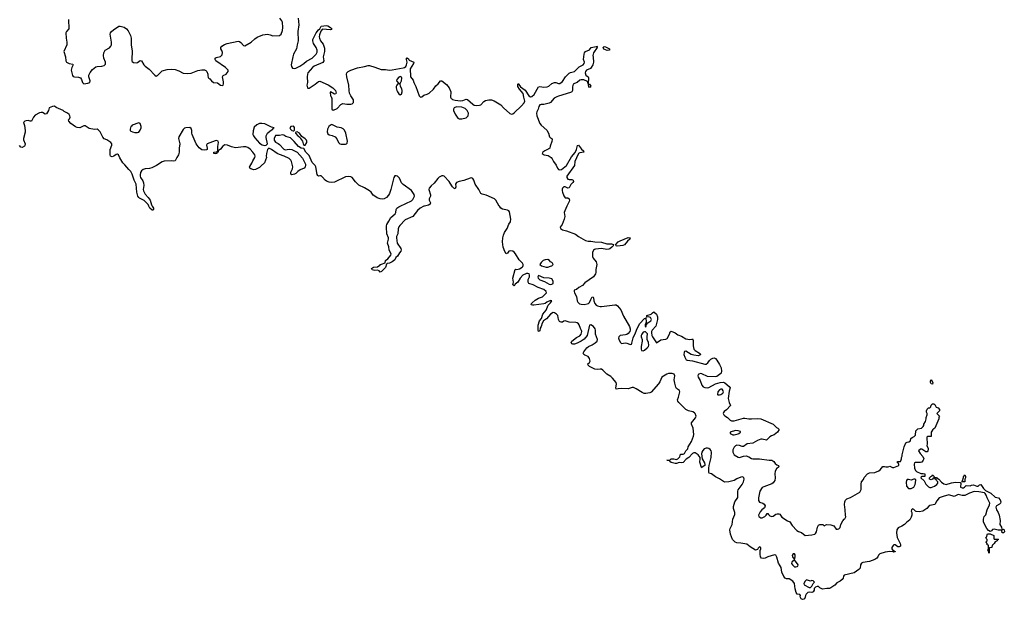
# Model space of a CAD drawing. Header units: inches. Extents: x 2380427 to 2580949, y 385907 to 546039.
# Tile 110 of 121: x 2533552 to 2548240, y 444135 to 452785. Entities that reach past the tile are written whole.
import ezdxf

# ---------------------------------------------------------------- set-up
doc = ezdxf.new("R2010")
doc.units = ezdxf.units.IN
doc.header["$MEASUREMENT"] = 0
for name, color, linetype in [('C5434', 7, 'Continuous'), ('C5435', 7, 'Continuous'), ('C5444', 7, 'Continuous'), ('C5445', 7, 'Continuous')]:
    doc.layers.add(name, color=color, linetype=linetype)

msp = doc.modelspace()

# ---------------------------------------------------------------- linework, layer by layer
at = {"layer": 'C5434', "color": 5, "elevation": 20}
for points in [[(2535530, 450000), (2535546, 449970), (2535548, 449952), (2535537, 449943), (2535530, 449944), (2535494, 449970), (2535480, 450000)], [(2539581, 450000), (2539527, 449973), (2539485, 449935), (2539416, 449850), (2539302, 449798), (2539224, 449716), (2539207, 449693), (2539197, 449663), (2539192, 449590), (2539172, 449550), (2539171, 449529), (2539182, 449450), (2539238, 449370), (2539241, 449350), (2539238, 449330), (2539216, 449304), (2539190, 449256), (2539165, 449235), (2539150, 449202), (2539110, 449170), (2539071, 449150), (2539035, 449145), (2539024, 449136), (2539010, 449085), (2538950, 449029), (2538930, 449018), (2538915, 449035), (2538890, 449049), (2538850, 449044), (2538809, 449050), (2538798, 449070), (2538830, 449091), (2538890, 449095), (2538909, 449110), (2538925, 449115), (2538934, 449130), (2538950, 449139), (2539002, 449158), (2539007, 449190), (2539042, 449218), (2539090, 449270), (2539092, 449290), (2539066, 449346), (2539057, 449397), (2539039, 449450), (2539054, 449510), (2539052, 449530), (2539031, 449590), (2539022, 449690), (2539022, 449710), (2539028, 449730), (2539061, 449779), (2539090, 449832), (2539154, 449890), (2539165, 449910), (2539169, 449950), (2539179, 449970), (2539208, 449990), (2539228, 450000)]]:
    msp.add_lwpolyline(points, dxfattribs=at)
at = {"layer": 'C5435', "color": 5, "elevation": 20}
for points in [[(2534280, 452790), (2534283, 452650), (2534249, 452611), (2534241, 452590), (2534246, 452510), (2534255, 452450), (2534253, 452410), (2534213, 452310), (2534237, 452230), (2534238, 452170), (2534250, 452152), (2534270, 452140), (2534290, 452131), (2534343, 452123), (2534349, 452110), (2534342, 452090), (2534328, 452072), (2534318, 452030), (2534340, 451950), (2534350, 451938), (2534370, 451931), (2534429, 451929), (2534458, 451918), (2534473, 451893), (2534490, 451849), (2534510, 451826), (2534570, 451838), (2534596, 451850), (2534604, 451870), (2534585, 451930), (2534584, 451956), (2534601, 451999), (2534640, 452040), (2534690, 452082), (2534710, 452088), (2534776, 452090), (2534810, 452103), (2534830, 452122), (2534834, 452130), (2534831, 452150), (2534806, 452210), (2534803, 452250), (2534806, 452290), (2534825, 452330), (2534893, 452367), (2534912, 452388), (2534921, 452410), (2534922, 452450), (2534904, 452570), (2534906, 452590), (2534922, 452610), (2534950, 452633), (2535030, 452686), (2535050, 452690), (2535110, 452675), (2535144, 452650), (2535170, 452618), (2535204, 452550), (2535213, 452510), (2535214, 452410), (2535230, 452314), (2535224, 452190), (2535225, 452170), (2535230, 452161), (2535250, 452145), (2535290, 452141), (2535310, 452147), (2535350, 452174), (2535370, 452171), (2535405, 452110), (2535425, 452090), (2535485, 452045), (2535570, 451956), (2535590, 451944), (2535610, 451952), (2535656, 452004), (2535679, 452021), (2535750, 452044), (2535810, 452047), (2535870, 452042), (2535924, 452024), (2535990, 451989), (2536050, 451980), (2536111, 451989), (2536210, 452028), (2536270, 452036), (2536310, 452036), (2536330, 452026), (2536346, 452010), (2536361, 451970), (2536358, 451950), (2536364, 451924), (2536374, 451910), (2536390, 451902), (2536412, 451870), (2536442, 451850), (2536502, 451842), (2536550, 451810), (2536575, 451805), (2536586, 451810), (2536591, 451830), (2536590, 451858), (2536577, 451930), (2536580, 451940), (2536588, 451950), (2536630, 451971), (2536649, 451990), (2536662, 452010), (2536662, 452030), (2536624, 452070), (2536479, 452170), (2536468, 452190), (2536470, 452212), (2536481, 452219), (2536550, 452237), (2536570, 452261), (2536575, 452295), (2536567, 452327), (2536554, 452350), (2536554, 452370), (2536569, 452390), (2536606, 452414), (2536648, 452432), (2536810, 452466), (2536830, 452460), (2536850, 452446), (2536890, 452400), (2536910, 452397), (2537007, 452450), (2537059, 452501), (2537094, 452526), (2537179, 452561), (2537250, 452569), (2537290, 452561), (2537330, 452543), (2537430, 452547), (2537451, 452569), (2537470, 452624), (2537479, 452670), (2537471, 452750), (2537463, 452770), (2537432, 452810)], [(2537708, 452810), (2537716, 452710), (2537701, 452610), (2537704, 452470), (2537689, 452410), (2537681, 452350), (2537639, 452270), (2537626, 452230), (2537603, 452110), (2537605, 452085), (2537623, 452063), (2537650, 452055), (2537670, 452059), (2537732, 452090), (2537793, 452130), (2537832, 452168), (2537914, 452210), (2537975, 452270), (2537990, 452301), (2537991, 452330), (2537973, 452370), (2537935, 452430), (2537924, 452470), (2537924, 452490), (2537976, 452590), (2538007, 452633), (2538028, 452650), (2538050, 452690), (2538130, 452696), (2538150, 452694), (2538190, 452670), (2538207, 452650), (2538202, 452638), (2538188, 452632), (2538070, 452642), (2538062, 452638), (2538046, 452614), (2538023, 452557), (2538020, 452530), (2538023, 452510), (2538040, 452470), (2538081, 452421), (2538100, 452360), (2538101, 452310), (2538081, 452230), (2538089, 452170), (2538074, 452146), (2537947, 452090), (2537922, 452070), (2537850, 451990), (2537843, 451970), (2537840, 451930), (2537843, 451850), (2537833, 451810), (2537846, 451766), (2537850, 451761), (2537870, 451761), (2537958, 451822), (2538010, 451864), (2538030, 451867), (2538154, 451814), (2538224, 451770), (2538262, 451730), (2538275, 451690), (2538270, 451678), (2538250, 451675), (2538190, 451709), (2538181, 451699), (2538190, 451651), (2538199, 451639), (2538208, 451608), (2538210, 451452), (2538230, 451433), (2538270, 451448), (2538290, 451462), (2538343, 451517), (2538370, 451535), (2538430, 451525), (2538490, 451523), (2538510, 451530), (2538530, 451550), (2538532, 451590), (2538490, 451651), (2538473, 451690), (2538465, 451730), (2538463, 451810), (2538430, 451930), (2538425, 451970), (2538433, 451990), (2538450, 452012), (2538490, 452034), (2538590, 452064), (2538695, 452085), (2538750, 452100), (2538770, 452099), (2538850, 452076), (2538944, 452044), (2539010, 452041), (2539070, 452033), (2539110, 452035), (2539274, 452066), (2539290, 452070), (2539313, 452087), (2539323, 452110), (2539333, 452153), (2539323, 452190), (2539324, 452210), (2539330, 452216), (2539350, 452202), (2539363, 452183), (2539431, 452150), (2539428, 452130), (2539379, 452050), (2539378, 452018), (2539384, 451970), (2539384, 451930), (2539421, 451881), (2539430, 451850), (2539461, 451790), (2539509, 451649), (2539529, 451629), (2539550, 451635), (2539582, 451658), (2539630, 451672), (2539660, 451690), (2539723, 451750), (2539762, 451798), (2539795, 451830), (2539827, 451873), (2539848, 451872), (2539918, 451818), (2539960, 451770), (2539981, 451710), (2539980, 451630), (2539990, 451610), (2540000, 451602)], [(2535480, 450000), (2535467, 450027), (2535408, 450088), (2535340, 450120), (2535329, 450129), (2535314, 450150), (2535298, 450210), (2535292, 450330), (2535258, 450390), (2535230, 450481), (2535210, 450520), (2535178, 450550), (2535121, 450621), (2535089, 450650), (2535044, 450724), (2535027, 450767), (2535010, 450776), (2534990, 450771), (2534954, 450746), (2534930, 450740), (2534908, 450748), (2534900, 450770), (2534900, 450850), (2534928, 450910), (2534925, 450930), (2534910, 450950), (2534850, 450993), (2534810, 451009), (2534790, 451030), (2534752, 451112), (2534723, 451143), (2534710, 451149), (2534670, 451144), (2534590, 451161), (2534530, 451200), (2534510, 451203), (2534450, 451173), (2534410, 451174), (2534384, 451184), (2534315, 451235), (2534284, 451270), (2534282, 451290), (2534296, 451304), (2534306, 451330), (2534302, 451350), (2534290, 451372), (2534267, 451390), (2534216, 451416), (2534199, 451430), (2534096, 451476), (2534070, 451496), (2534041, 451490), (2533991, 451470), (2533981, 451430), (2533950, 451379), (2533930, 451377), (2533890, 451398), (2533870, 451401), (2533850, 451395), (2533782, 451358), (2533758, 451330), (2533728, 451272), (2533710, 451269), (2533679, 451279), (2533650, 451277), (2533629, 451271), (2533610, 451250), (2533624, 451204), (2533635, 451130), (2533634, 451106), (2533607, 451010), (2533607, 450990), (2533632, 450930), (2533631, 450909), (2533623, 450897), (2533590, 450878), (2533570, 450883), (2533548, 450908)], [(2539228, 450000), (2539396, 450084), (2539417, 450103), (2539439, 450150), (2539436, 450176), (2539398, 450238), (2539270, 450323), (2539250, 450352), (2539219, 450419), (2539190, 450449), (2539170, 450456), (2539150, 450453), (2539131, 450429), (2539090, 450250), (2539070, 450193), (2539054, 450166), (2539023, 450130), (2538990, 450111), (2538970, 450106), (2538930, 450110), (2538885, 450125), (2538849, 450149), (2538827, 450167), (2538793, 450213), (2538770, 450233), (2538697, 450277), (2538610, 450317), (2538563, 450363), (2538510, 450429), (2538490, 450441), (2538450, 450446), (2538410, 450439), (2538250, 450360), (2538210, 450353), (2538170, 450358), (2538130, 450377), (2538110, 450391), (2538070, 450437), (2538050, 450453), (2538030, 450456), (2538010, 450451), (2537998, 450458), (2537990, 450474), (2537972, 450590), (2537958, 450610), (2537913, 450653), (2537870, 450759), (2537820, 450810), (2537790, 450864), (2537750, 450869), (2537710, 450893), (2537648, 450968), (2537590, 451023), (2537524, 451044), (2537490, 451064), (2537470, 451067), (2537430, 451059), (2537370, 451055), (2537347, 451010), (2537348, 450988), (2537356, 450970), (2537370, 450956), (2537410, 450939), (2537430, 450923), (2537491, 450851), (2537510, 450843), (2537570, 450853), (2537610, 450848), (2537690, 450807), (2537770, 450717), (2537808, 450650), (2537814, 450630), (2537816, 450610), (2537810, 450590), (2537794, 450570), (2537737, 450543), (2537701, 450519), (2537670, 450490), (2537650, 450479), (2537610, 450469), (2537598, 450478), (2537595, 450510), (2537622, 450558), (2537625, 450590), (2537609, 450670), (2537599, 450690), (2537572, 450712), (2537498, 450750), (2537430, 450772), (2537394, 450790), (2537310, 450849), (2537290, 450858), (2537270, 450866), (2537250, 450846), (2537236, 450790), (2537231, 450750), (2537233, 450727), (2537205, 450650), (2537154, 450606), (2537130, 450579), (2537070, 450549), (2537043, 450543), (2536998, 450558), (2536986, 450570), (2536978, 450590), (2536986, 450594), (2537016, 450644), (2537030, 450681), (2537061, 450730), (2537065, 450750), (2537059, 450770), (2537029, 450810), (2536991, 450851), (2536957, 450877), (2536926, 450886), (2536890, 450887), (2536770, 450871), (2536710, 450890), (2536654, 450914), (2536610, 450916), (2536582, 450898), (2536550, 450854), (2536512, 450828), (2536511, 450810), (2536493, 450807), (2536491, 450790), (2536470, 450784), (2536448, 450790), (2536446, 450810), (2536488, 450812), (2536502, 450818), (2536508, 450832), (2536509, 450891), (2536519, 450950), (2536512, 450972), (2536490, 450981), (2536470, 450978), (2536351, 450930), (2536338, 450910), (2536351, 450870), (2536351, 450849), (2536337, 450843), (2536310, 450839), (2536270, 450844), (2536250, 450856), (2536230, 450875), (2536187, 450930), (2536125, 451070), (2536120, 451090), (2536120, 451130), (2536110, 451162), (2536090, 451176), (2536028, 451172), (2536010, 451168), (2535990, 451146), (2535924, 451036), (2535923, 451010), (2535939, 450930), (2535929, 450870), (2535929, 450809), (2535919, 450770), (2535894, 450730), (2535870, 450679), (2535850, 450675), (2535810, 450678), (2535708, 450672), (2535676, 450664), (2535594, 450610), (2535524, 450576), (2535490, 450566), (2535422, 450558), (2535392, 450548), (2535370, 450528), (2535356, 450504), (2535348, 450472), (2535349, 450449), (2535356, 450430), (2535390, 450382), (2535401, 450350), (2535404, 450310), (2535396, 450250), (2535398, 450230), (2535422, 450182), (2535471, 450130), (2535496, 450090), (2535510, 450059), (2535520, 450020), (2535530, 450000)], [(2540000, 450308), (2539960, 450370), (2539885, 450450), (2539870, 450457), (2539850, 450456), (2539810, 450434), (2539790, 450417), (2539735, 450345), (2539690, 450306), (2539661, 450270), (2539656, 450250), (2539680, 450170), (2539678, 450150), (2539662, 450110), (2539660, 450090), (2539679, 450050), (2539673, 450030), (2539650, 450017), (2539590, 450004), (2539581, 450000)]]:
    msp.add_lwpolyline(points, dxfattribs=at)
for points in [[(2539230, 451937), (2539210, 451929), (2539178, 451890), (2539172, 451870), (2539210, 451834), (2539230, 451834), (2539250, 451874), (2539255, 451910), (2539250, 451928)], [(2539210, 451828), (2539190, 451822), (2539178, 451810), (2539166, 451790), (2539167, 451770), (2539178, 451730), (2539190, 451707), (2539210, 451677), (2539230, 451664), (2539250, 451671), (2539258, 451710), (2539256, 451730), (2539251, 451751), (2539233, 451790), (2539226, 451826)], [(2535330, 451247), (2535231, 451210), (2535222, 451198), (2535209, 451190), (2535198, 451150), (2535202, 451130), (2535210, 451122), (2535234, 451110), (2535270, 451101), (2535310, 451101), (2535330, 451108), (2535350, 451135), (2535363, 451170), (2535365, 451190), (2535350, 451234)], [(2537163, 451237), (2537130, 451234), (2537090, 451217), (2537050, 451181), (2537034, 451126), (2537030, 451070), (2537038, 451050), (2537060, 451020), (2537130, 450942), (2537170, 450917), (2537210, 450907), (2537229, 450911), (2537248, 450930), (2537229, 451029), (2537230, 451050), (2537237, 451070), (2537250, 451090), (2537290, 451126), (2537329, 451150), (2537335, 451165), (2537346, 451170), (2537310, 451180), (2537210, 451232)], [(2538210, 451220), (2538190, 451213), (2538166, 451190), (2538146, 451150), (2538141, 451110), (2538150, 451082), (2538168, 451068), (2538215, 451055), (2538256, 451036), (2538285, 451005), (2538310, 450950), (2538330, 450933), (2538350, 450927), (2538410, 450929), (2538426, 450934), (2538436, 450944), (2538440, 450970), (2538416, 451090), (2538396, 451136), (2538376, 451156), (2538350, 451172), (2538290, 451182)], [(2537630, 451195), (2537598, 451190), (2537584, 451170), (2537590, 451151), (2537610, 451131), (2537630, 451125), (2537636, 451124), (2537650, 451134), (2537653, 451167), (2537650, 451177), (2537643, 451190)], [(2537690, 451109), (2537672, 451108), (2537664, 451096), (2537665, 451090), (2537701, 451050), (2537731, 451031), (2537741, 451010), (2537771, 450970), (2537781, 450930), (2537790, 450912), (2537810, 450911), (2537833, 450950), (2537834, 450970), (2537830, 450989), (2537810, 451009), (2537763, 451043), (2537724, 451090)]]:
    msp.add_lwpolyline(points, close=True, dxfattribs=at)
at = {"layer": 'C5444', "color": 5, "elevation": 20}
msp.add_lwpolyline([(2541715, 450000), (2541682, 449930), (2541676, 449910), (2541682, 449850), (2541676, 449810), (2541645, 449730), (2541615, 449690), (2541617, 449670), (2541647, 449647), (2541710, 449634), (2541842, 449582), (2541889, 449549), (2541990, 449488), (2542030, 449481), (2542070, 449482), (2542130, 449468), (2542230, 449467), (2542310, 449442), (2542381, 449441), (2542408, 449430), (2542404, 449410), (2542385, 449390), (2542355, 449365), (2542341, 449359), (2542310, 449356), (2542230, 449369), (2542141, 449359), (2542125, 449355), (2542110, 449344), (2542098, 449310), (2542097, 449250), (2542107, 449227), (2542149, 449170), (2542159, 449130), (2542144, 449056), (2542146, 449010), (2542140, 448990), (2542110, 448950), (2541984, 448856), (2541950, 448820), (2541895, 448790), (2541859, 448761), (2541825, 448750), (2541821, 448730), (2541826, 448710), (2541856, 448656), (2541867, 448590), (2541877, 448570), (2541905, 448545), (2541930, 448538), (2541970, 448537), (2542017, 448543), (2542035, 448550), (2542054, 448566), (2542070, 448611), (2542090, 448647), (2542106, 448646), (2542112, 448632), (2542116, 448590), (2542130, 448550), (2542150, 448525), (2542170, 448516), (2542210, 448504), (2542230, 448503), (2542432, 448532), (2542450, 448530), (2542470, 448513), (2542517, 448457), (2542560, 448360), (2542650, 448204), (2542660, 448170), (2542659, 448150), (2542652, 448130), (2542630, 448101), (2542611, 448089), (2542590, 448083), (2542510, 448070), (2542490, 448054), (2542487, 448030), (2542490, 448019), (2542510, 447975), (2542530, 447955), (2542590, 447961), (2542610, 447959), (2542650, 447943), (2542670, 447940), (2542676, 447944), (2542683, 447957), (2542705, 448035), (2542740, 448110), (2542762, 448178), (2542802, 448250), (2542870, 448326), (2542889, 448331), (2542890, 448334), (2542898, 448270), (2542881, 448230), (2542882, 448210), (2542890, 448194), (2542903, 448237), (2542921, 448259), (2542969, 448290), (2542976, 448310), (2542969, 448329), (2542960, 448340), (2542930, 448349), (2542908, 448348), (2542905, 448370), (2542970, 448391), (2542990, 448412), (2543010, 448425), (2543051, 448390), (2543064, 448350), (2543064, 448310), (2543041, 448210), (2542987, 448150), (2542976, 448130), (2542975, 448110), (2542983, 448070), (2542992, 448050), (2543050, 447962), (2543115, 448005), (2543150, 448014), (2543190, 448016), (2543210, 448027), (2543247, 448090), (2543253, 448127), (2543270, 448136), (2543330, 448110), (2543370, 448082), (2543422, 448062), (2543490, 448021), (2543550, 448010), (2543585, 448015), (2543590, 448022), (2543596, 447996), (2543596, 447916), (2543608, 447870), (2543628, 447848), (2543691, 447810), (2543711, 447790), (2543700, 447780), (2543671, 447769), (2543610, 447778), (2543569, 447789), (2543490, 447839), (2543470, 447835), (2543463, 447817), (2543461, 447790), (2543473, 447750), (2543496, 447710), (2543510, 447704), (2543590, 447695), (2543770, 447643), (2543794, 447646), (2543818, 447662), (2543841, 447699), (2543861, 447719), (2543890, 447736), (2543910, 447737), (2543930, 447727), (2543950, 447704), (2543990, 447641), (2544014, 447590), (2544021, 447539), (2544016, 447510), (2544010, 447503), (2543950, 447459), (2543930, 447453), (2543810, 447461), (2543730, 447502), (2543710, 447503), (2543684, 447496), (2543672, 447488), (2543667, 447470), (2543674, 447450), (2543703, 447403), (2543730, 447330), (2543748, 447308), (2543770, 447297), (2543810, 447290), (2543830, 447296), (2543930, 447350), (2544002, 447370), (2544050, 447374), (2544070, 447364), (2544137, 447310), (2544150, 447290), (2544137, 447243), (2544122, 447130), (2544133, 447073), (2544155, 447030), (2544098, 446962), (2544062, 446938), (2544050, 446925), (2544044, 446910), (2544054, 446890), (2544070, 446874), (2544110, 446846), (2544148, 446808), (2544170, 446800), (2544210, 446801), (2544350, 446840), (2544370, 446841), (2544430, 446829), (2544470, 446827), (2544554, 446834), (2544610, 446831), (2544793, 446750), (2544840, 446700), (2544861, 446690), (2544876, 446676), (2544881, 446670), (2544855, 446630), (2544807, 446590), (2544766, 446574), (2544741, 446559), (2544690, 446510), (2544630, 446524), (2544610, 446523), (2544556, 446504), (2544490, 446467), (2544405, 446455), (2544350, 446416), (2544330, 446414), (2544290, 446429), (2544250, 446435), (2544230, 446426), (2544210, 446404), (2544192, 446368), (2544190, 446330), (2544208, 446290), (2544270, 446257), (2544290, 446254), (2544350, 446273), (2544390, 446275), (2544430, 446264), (2544470, 446239), (2544490, 446233), (2544590, 446232), (2544730, 446211), (2544770, 446211), (2544804, 446190), (2544823, 446163), (2544844, 446144), (2544871, 446130), (2544875, 446110), (2544839, 446081), (2544822, 446050), (2544818, 446010), (2544824, 445950), (2544815, 445910), (2544804, 445890), (2544790, 445873), (2544770, 445859), (2544650, 445815), (2544630, 445804), (2544592, 445748), (2544572, 445652), (2544573, 445610), (2544590, 445585), (2544636, 445570), (2544657, 445557), (2544673, 445530), (2544661, 445499), (2544622, 445470), (2544597, 445443), (2544585, 445410), (2544571, 445390), (2544576, 445370), (2544610, 445353), (2544630, 445351), (2544669, 445370), (2544689, 445390), (2544702, 445418), (2544710, 445418), (2544720, 445400), (2544741, 445381), (2544770, 445370), (2544790, 445378), (2544830, 445404), (2544850, 445410), (2544878, 445410), (2544890, 445404), (2544922, 445362), (2545006, 445306), (2545041, 445290), (2545075, 445235), (2545144, 445164), (2545170, 445147), (2545212, 445132), (2545270, 445087), (2545370, 445097), (2545411, 445109), (2545422, 445118), (2545436, 445144), (2545452, 445210), (2545462, 445230), (2545470, 445243), (2545490, 445251), (2545514, 445254), (2545534, 445250), (2545550, 445234), (2545589, 445251), (2545650, 445247), (2545696, 445230), (2545730, 445184), (2545750, 445183), (2545771, 445189), (2545791, 445209), (2545802, 445250), (2545830, 445306), (2545850, 445331), (2545863, 445337), (2545875, 445365), (2545870, 445390), (2545868, 445470), (2545854, 445550), (2545859, 445590), (2545870, 445613), (2545890, 445634), (2545944, 445656), (2546084, 445736), (2546105, 445775), (2546104, 445856), (2546110, 445886), (2546137, 445923), (2546150, 445951), (2546197, 446010), (2546230, 446024), (2546310, 446027), (2546367, 446053), (2546390, 446070), (2546430, 446115), (2546450, 446118), (2546470, 446112), (2546507, 446113), (2546530, 446122), (2546570, 446102), (2546590, 446102), (2546666, 446130), (2546666, 446150), (2546662, 446162), (2546646, 446170), (2546646, 446190), (2546690, 446194), (2546696, 446204), (2546706, 446230), (2546706, 446250), (2546718, 446270), (2546715, 446290), (2546744, 446410), (2546770, 446472), (2546790, 446482), (2546816, 446484), (2546842, 446498), (2546847, 446533), (2546866, 446550), (2546895, 446565), (2546914, 446586), (2546922, 446650), (2546938, 446670), (2546950, 446678), (2547006, 446690), (2547030, 446714), (2547038, 446730), (2547038, 446750), (2547062, 446790), (2547075, 446830), (2547075, 446850), (2547088, 446890), (2547088, 446910), (2547078, 446930), (2547078, 446950), (2547090, 446974), (2547110, 446994), (2547130, 446994), (2547146, 447010), (2547149, 447031), (2547169, 447051), (2547190, 447052), (2547204, 447044), (2547225, 447005), (2547251, 446991), (2547272, 446970), (2547273, 446947), (2547234, 446910), (2547274, 446870), (2547265, 446855), (2547265, 446830), (2547202, 446690), (2547190, 446678), (2547182, 446678), (2547171, 446669), (2547157, 446643), (2547151, 446629), (2547150, 446566), (2547093, 446567), (2547085, 446555), (2547085, 446510), (2547091, 446490), (2547091, 446450), (2547082, 446430), (2547104, 446384), (2547105, 446370), (2547098, 446350), (2547090, 446338), (2547070, 446338), (2547010, 446378), (2546990, 446378), (2546962, 446350), (2546982, 446310), (2547025, 446265), (2547038, 446230), (2547031, 446210), (2547010, 446182), (2546990, 446175), (2546910, 446175), (2546902, 446170), (2546896, 446150), (2546901, 446090), (2546917, 446057), (2546930, 446042), (2546993, 446013), (2547030, 446014), (2547052, 446010), (2547053, 445967), (2547010, 445966), (2546998, 445962), (2546994, 445950), (2547044, 445904), (2547070, 445854), (2547092, 445830), (2547110, 445812), (2547130, 445805), (2547150, 445805), (2547198, 445822), (2547233, 445847), (2547248, 445870), (2547248, 445890), (2547226, 445910), (2547222, 445922), (2547206, 445930), (2547202, 445942), (2547190, 445946), (2547178, 445942), (2547170, 445926), (2547150, 445918), (2547126, 445930), (2547126, 445950), (2547146, 445970), (2547162, 445978), (2547170, 445991), (2547194, 445970), (2547198, 445958), (2547212, 445952), (2547230, 445951), (2547238, 445938), (2547250, 445938), (2547262, 445930), (2547302, 445882), (2547337, 445857), (2547370, 445851), (2547450, 445874), (2547510, 445885), (2547579, 445879), (2547592, 445872), (2547591, 445851), (2547584, 445830), (2547586, 445810), (2547610, 445798), (2547630, 445801), (2547648, 445810), (2547670, 445834), (2547730, 445831), (2547750, 445839), (2547782, 445842), (2547830, 445823), (2547850, 445826), (2547870, 445845), (2547891, 445851), (2547927, 445790), (2547960, 445760), (2548039, 445719), (2548102, 445662), (2548151, 445651), (2548178, 445618), (2548187, 445590), (2548181, 445570), (2548170, 445555), (2548122, 445530), (2548112, 445510), (2548122, 445470), (2548150, 445431), (2548162, 445390), (2548179, 445310), (2548172, 445250), (2548198, 445210), (2548202, 445182), (2548210, 445174), (2548230, 445182), (2548238, 445170), (2548240, 445140), (2548230, 445126), (2548210, 445126), (2548202, 445162), (2548190, 445168), (2548150, 445169), (2548090, 445182), (2548065, 445175), (2548050, 445158), (2548030, 445146), (2548003, 445163), (2547978, 445190), (2547929, 445289), (2547929, 445330), (2547939, 445370), (2547963, 445397), (2547984, 445470), (2548017, 445543), (2548022, 445570), (2548016, 445590), (2547984, 445650), (2547970, 445690), (2547954, 445714), (2547943, 445723), (2547861, 445741), (2547790, 445743), (2547719, 445721), (2547650, 445686), (2547610, 445684), (2547550, 445698), (2547490, 445669), (2547410, 445693), (2547328, 445672), (2547270, 445649), (2547235, 445605), (2547205, 445550), (2547130, 445535), (2547113, 445527), (2547083, 445490), (2547026, 445450), (2546970, 445441), (2546927, 445447), (2546913, 445453), (2546890, 445478), (2546870, 445486), (2546854, 445470), (2546852, 445450), (2546861, 445430), (2546858, 445390), (2546850, 445362), (2546830, 445321), (2546779, 445281), (2546750, 445250), (2546710, 445225), (2546657, 445203), (2546637, 445170), (2546633, 445127), (2546639, 445059), (2546684, 444970), (2546691, 444950), (2546691, 444930), (2546670, 444918), (2546650, 444918), (2546610, 444948), (2546590, 444948), (2546580, 444940), (2546562, 444910), (2546562, 444890), (2546572, 444872), (2546611, 444851), (2546610, 444846), (2546590, 444838), (2546584, 444844), (2546530, 444850), (2546463, 444837), (2546385, 444815), (2546364, 444796), (2546355, 444770), (2546340, 444750), (2546310, 444728), (2546230, 444700), (2546130, 444684), (2546110, 444675), (2546096, 444650), (2546090, 444601), (2546070, 444581), (2545998, 444530), (2545850, 444496), (2545841, 444479), (2545836, 444450), (2545821, 444430), (2545790, 444408), (2545739, 444381), (2545710, 444346), (2545650, 444307), (2545630, 444296), (2545590, 444299), (2545530, 444288), (2545490, 444306), (2545470, 444326), (2545450, 444326), (2545424, 444316), (2545404, 444296), (2545402, 444270), (2545390, 444249), (2545370, 444235), (2545330, 444242), (2545310, 444235), (2545282, 444210), (2545272, 444190), (2545271, 444169), (2545257, 444143), (2545250, 444138), (2545230, 444135), (2545210, 444142), (2545202, 444150), (2545195, 444170), (2545198, 444190), (2545188, 444208), (2545150, 444214), (2545136, 444236), (2545121, 444290), (2545109, 444369), (2545085, 444405), (2545030, 444442), (2544990, 444441), (2544970, 444450), (2544950, 444475), (2544921, 444541), (2544910, 444610), (2544897, 444637), (2544870, 444674), (2544846, 444766), (2544830, 444793), (2544810, 444800), (2544710, 444767), (2544670, 444750), (2544646, 444746), (2544618, 444750), (2544601, 444770), (2544597, 444810), (2544596, 444864), (2544608, 444890), (2544606, 444910), (2544590, 444918), (2544570, 444898), (2544560, 444880), (2544530, 444869), (2544450, 444917), (2544397, 444957), (2544310, 444972), (2544250, 444977), (2544225, 444990), (2544187, 445027), (2544153, 445110), (2544145, 445170), (2544150, 445190), (2544179, 445250), (2544192, 445330), (2544219, 445401), (2544219, 445430), (2544199, 445490), (2544199, 445521), (2544222, 445590), (2544263, 445657), (2544267, 445690), (2544265, 445750), (2544270, 445770), (2544328, 445850), (2544351, 445890), (2544358, 445930), (2544352, 445952), (2544330, 445961), (2544310, 445957), (2544250, 445934), (2544210, 445908), (2544132, 445888), (2544070, 445884), (2544050, 445892), (2543993, 445933), (2543930, 445963), (2543870, 446010), (2543839, 446020), (2543830, 446030), (2543831, 446090), (2543836, 446130), (2543865, 446250), (2543870, 446330), (2543867, 446350), (2543853, 446373), (2543830, 446387), (2543810, 446393), (2543790, 446391), (2543761, 446379), (2543742, 446358), (2543729, 446330), (2543724, 446304), (2543735, 446230), (2543765, 446170), (2543771, 446149), (2543770, 446130), (2543734, 446106), (2543730, 446098), (2543724, 446104), (2543700, 446180), (2543705, 446230), (2543702, 446250), (2543673, 446293), (2543630, 446321), (2543610, 446321), (2543588, 446312), (2543536, 446250), (2543494, 446226), (2543450, 446179), (2543430, 446174), (2543390, 446176), (2543350, 446162), (2543330, 446161), (2543270, 446175), (2543248, 446190), (2543246, 446206), (2543206, 446210), (2543250, 446214), (2543269, 446231), (2543310, 446230), (2543350, 446224), (2543370, 446230), (2543397, 446263), (2543410, 446301), (2543450, 446302), (2543468, 446312), (2543490, 446350), (2543510, 446370), (2543518, 446382), (2543524, 446410), (2543571, 446489), (2543605, 446570), (2543607, 446593), (2543599, 446690), (2543573, 446750), (2543572, 446770), (2543635, 446845), (2543643, 446870), (2543630, 446910), (2543619, 446919), (2543593, 446933), (2543529, 446949), (2543488, 446968), (2543384, 447070), (2543370, 447090), (2543365, 447110), (2543381, 447150), (2543398, 447230), (2543392, 447252), (2543350, 447281), (2543340, 447300), (2543323, 447363), (2543317, 447410), (2543325, 447470), (2543313, 447493), (2543287, 447507), (2543230, 447505), (2543204, 447496), (2543130, 447452), (2543101, 447379), (2543083, 447350), (2542972, 447228), (2542950, 447217), (2542890, 447207), (2542867, 447207), (2542840, 447220), (2542750, 447278), (2542710, 447295), (2542690, 447295), (2542630, 447278), (2542530, 447282), (2542482, 447278), (2542450, 447269), (2542445, 447290), (2542455, 447345), (2542450, 447370), (2542397, 447437), (2542370, 447462), (2542310, 447497), (2542250, 447556), (2542230, 447569), (2542209, 447571), (2542170, 447565), (2542131, 447571), (2542050, 447609), (2542030, 447630), (2542029, 447650), (2542053, 447667), (2542063, 447690), (2542053, 447730), (2542030, 447757), (2541980, 447780), (2541969, 447790), (2541959, 447810), (2541965, 447830), (2542013, 447890), (2542039, 447910), (2542090, 447933), (2542137, 447963), (2542165, 447990), (2542170, 448010), (2542140, 448090), (2542142, 448150), (2542138, 448170), (2542110, 448208), (2542070, 448229), (2542050, 448224), (2542017, 448070), (2541970, 448015), (2541930, 447987), (2541870, 447956), (2541830, 447945), (2541805, 447945), (2541794, 447950), (2541779, 447970), (2541789, 447990), (2541857, 448043), (2541910, 448067), (2541930, 448091), (2541936, 448130), (2541931, 448149), (2541916, 448176), (2541900, 448230), (2541890, 448248), (2541870, 448261), (2541850, 448267), (2541750, 448273), (2541690, 448292), (2541670, 448288), (2541647, 448273), (2541630, 448270), (2541615, 448275), (2541603, 448283), (2541591, 448310), (2541580, 448370), (2541561, 448390), (2541530, 448411), (2541510, 448415), (2541470, 448390), (2541410, 448322), (2541367, 448293), (2541346, 448254), (2541330, 448205), (2541316, 448184), (2541310, 448142), (2541290, 448134), (2541284, 448150), (2541288, 448228), (2541308, 448290), (2541336, 448324), (2541358, 448390), (2541405, 448450), (2541437, 448523), (2541470, 448559), (2541488, 448590), (2541470, 448595), (2541416, 448570), (2541389, 448551), (2541373, 448547), (2541223, 448523), (2541203, 448523), (2541182, 448530), (2541189, 448550), (2541199, 448561), (2541243, 448597), (2541290, 448628), (2541350, 448650), (2541410, 448710), (2541407, 448730), (2541370, 448757), (2541287, 448787), (2541210, 448829), (2541149, 448850), (2541136, 448870), (2541135, 448890), (2541137, 448910), (2541155, 448950), (2541157, 448970), (2541150, 448992), (2541130, 448997), (2541110, 448995), (2541059, 448970), (2541019, 448930), (2540985, 448870), (2540943, 448837), (2540930, 448806), (2540922, 448822), (2540910, 448829), (2540917, 448870), (2540906, 448930), (2540944, 449056), (2540950, 449062), (2540970, 449056), (2541010, 449066), (2541047, 449090), (2541058, 449102), (2541063, 449117), (2541062, 449130), (2541051, 449150), (2541001, 449201), (2540950, 449290), (2540930, 449314), (2540907, 449330), (2540870, 449337), (2540848, 449330), (2540830, 449302), (2540810, 449289), (2540790, 449324), (2540766, 449390), (2540754, 449470), (2540758, 449530), (2540767, 449570), (2540786, 449610), (2540826, 449670), (2540847, 449733), (2540874, 449770), (2540876, 449810), (2540858, 449918), (2540850, 449933), (2540830, 449943), (2540756, 449956), (2540730, 449970), (2540707, 450000)], dxfattribs=at)
for points in [[(2542464, 449404), (2542449, 449410), (2542445, 449430), (2542482, 449470), (2542510, 449486), (2542630, 449536), (2542659, 449530), (2542656, 449510), (2542618, 449482), (2542575, 449425), (2542550, 449414), (2542510, 449408)], [(2541430, 449205), (2541390, 449200), (2541363, 449190), (2541330, 449163), (2541311, 449130), (2541335, 449110), (2541407, 449093), (2541430, 449091), (2541470, 449106), (2541490, 449112), (2541508, 449130), (2541502, 449150), (2541490, 449162), (2541470, 449169), (2541455, 449190)], [(2541290, 448968), (2541283, 448950), (2541288, 448930), (2541310, 448905), (2541380, 448880), (2541450, 448840), (2541470, 448835), (2541490, 448836), (2541510, 448848), (2541510, 448882), (2541490, 448916), (2541450, 448930), (2541370, 448932)], [(2542870, 448129), (2542850, 448122), (2542831, 448090), (2542825, 448070), (2542824, 448050), (2542836, 448010), (2542836, 447990), (2542822, 447910), (2542822, 447870), (2542830, 447849), (2542850, 447844), (2542870, 447852), (2542913, 447887), (2542931, 447910), (2542937, 447930), (2542930, 447969), (2542913, 448013), (2542910, 448050), (2542915, 448095), (2542909, 448109), (2542889, 448129)], [(2547170, 447346), (2547149, 447349), (2547138, 447370), (2547138, 447390), (2547150, 447414), (2547171, 447370)], [(2544010, 447273), (2543990, 447261), (2543968, 447230), (2543962, 447190), (2543966, 447186), (2543990, 447188), (2544011, 447191), (2544043, 447210), (2544049, 447230), (2544046, 447246), (2544029, 447269)], [(2544230, 446652), (2544148, 446630), (2544148, 446610), (2544190, 446592), (2544212, 446592), (2544270, 446606), (2544281, 446610), (2544304, 446630), (2544302, 446642), (2544271, 446651)], [(2546890, 445928), (2546850, 445914), (2546810, 445924), (2546797, 445923), (2546790, 445922), (2546781, 445910), (2546776, 445884), (2546783, 445823), (2546810, 445791), (2546850, 445787), (2546889, 445810), (2546909, 445850), (2546916, 445876), (2546918, 445918), (2546907, 445927)], [(2547608, 445888), (2547618, 445902), (2547629, 445951), (2547629, 445970), (2547642, 445978), (2547650, 445991), (2547662, 445970), (2547662, 445950), (2547652, 445930), (2547650, 445888)], [(2548090, 445034), (2548150, 445034), (2548154, 445030), (2548138, 445022), (2548134, 445010), (2548105, 444995), (2548090, 444968), (2548070, 444946), (2548058, 444942), (2548054, 444910), (2548018, 444902), (2548014, 444890), (2548014, 444830), (2548010, 444826), (2548002, 444862), (2547988, 444870), (2548002, 444878), (2548006, 444890), (2548006, 444930), (2548002, 444942), (2547986, 444950), (2547986, 444970), (2547968, 444988), (2547968, 444992), (2547986, 445010), (2547986, 445030), (2547966, 445050), (2547976, 445064), (2547990, 445112), (2548030, 445114), (2548082, 445090), (2548082, 445050)], [(2545110, 444814), (2545090, 444813), (2545077, 444790), (2545081, 444770), (2545090, 444752), (2545110, 444734), (2545118, 444770), (2545118, 444798)], [(2545110, 444726), (2545072, 444690), (2545066, 444670), (2545078, 444650), (2545110, 444621), (2545130, 444619), (2545150, 444624), (2545162, 444630), (2545164, 444650)], [(2545290, 444428), (2545270, 444408), (2545251, 444370), (2545252, 444352), (2545330, 444312), (2545350, 444314), (2545370, 444334), (2545388, 444372), (2545406, 444390), (2545386, 444410), (2545370, 444414), (2545350, 444408)]]:
    msp.add_lwpolyline(points, close=True, dxfattribs=at)
at = {"layer": 'C5445', "color": 5, "elevation": 20}
for points in [[(2540000, 451602), (2540010, 451595), (2540050, 451584), (2540130, 451575), (2540160, 451580), (2540210, 451601), (2540230, 451594), (2540310, 451522), (2540330, 451511), (2540370, 451504), (2540410, 451507), (2540430, 451515), (2540478, 451562), (2540503, 451577), (2540550, 451591), (2540590, 451591), (2540630, 451573), (2540730, 451514), (2540771, 451470), (2540865, 451385), (2540890, 451377), (2540910, 451382), (2540930, 451396), (2541039, 451501), (2541075, 451545), (2541085, 451570), (2541083, 451590), (2541070, 451630), (2541063, 451683), (2541006, 451750), (2540985, 451790), (2540984, 451816), (2540990, 451831), (2540996, 451816), (2541022, 451782), (2541092, 451732), (2541147, 451647), (2541170, 451634), (2541190, 451639), (2541228, 451670), (2541290, 451784), (2541310, 451788), (2541370, 451776), (2541419, 451781), (2541446, 451794), (2541490, 451832), (2541530, 451849), (2541550, 451848), (2541590, 451831), (2541610, 451831), (2541650, 451864), (2541692, 451930), (2541750, 451988), (2541770, 451997), (2541810, 452005), (2541826, 452014), (2541900, 452080), (2541959, 452110), (2541973, 452130), (2541976, 452150), (2541964, 452190), (2541970, 452270), (2541976, 452290), (2541990, 452311), (2542050, 452336), (2542079, 452370), (2542150, 452385), (2542158, 452382), (2542171, 452391), (2542162, 452378), (2542165, 452370), (2542113, 452290), (2542105, 452270), (2542102, 452250), (2542108, 452228), (2542110, 452150), (2542101, 452110), (2542079, 452070), (2542066, 452054), (2542006, 452030), (2541992, 452010), (2541987, 451990), (2541999, 451959), (2542031, 451930), (2542037, 451917), (2542032, 451832), (2542042, 451822), (2542050, 451825), (2542070, 451791), (2542064, 451776), (2542050, 451774), (2542041, 451790), (2542035, 451810), (2542038, 451818), (2542030, 451826), (2542029, 451849), (2542022, 451862), (2541967, 451887), (2541930, 451889), (2541910, 451880), (2541870, 451847), (2541826, 451834), (2541810, 451821), (2541798, 451782), (2541798, 451730), (2541789, 451710), (2541770, 451700), (2541590, 451646), (2541565, 451635), (2541527, 451613), (2541472, 451548), (2541450, 451537), (2541370, 451519), (2541330, 451519), (2541310, 451512), (2541297, 451490), (2541288, 451452), (2541266, 451410), (2541261, 451390), (2541267, 451350), (2541310, 451238), (2541330, 451213), (2541415, 451135), (2541440, 451090), (2541457, 451037), (2541470, 451022), (2541490, 451012), (2541495, 450995), (2541490, 450966), (2541465, 450895), (2541462, 450870), (2541444, 450856), (2541387, 450830), (2541355, 450810), (2541346, 450790), (2541376, 450770), (2541436, 450756), (2541479, 450730), (2541496, 450710), (2541514, 450670), (2541554, 450614), (2541575, 450570), (2541590, 450550), (2541610, 450546), (2541634, 450550), (2541710, 450610), (2541783, 450737), (2541838, 450802), (2541860, 450850), (2541875, 450905), (2541890, 450911), (2541932, 450852), (2541963, 450830), (2541965, 450810), (2541910, 450800), (2541890, 450790), (2541881, 450779), (2541834, 450670), (2541828, 450610), (2541715, 450450), (2541712, 450430), (2541730, 450403), (2541750, 450399), (2541790, 450399), (2541807, 450390), (2541811, 450370), (2541805, 450355), (2541775, 450325), (2541750, 450274), (2541730, 450269), (2541690, 450289), (2541670, 450293), (2541650, 450269), (2541645, 450255), (2541644, 450230), (2541649, 450209), (2541670, 450157), (2541690, 450126), (2541730, 450127), (2541750, 450111), (2541753, 450090), (2541748, 450070), (2541715, 450000)], [(2540707, 450000), (2540704, 450004), (2540654, 450094), (2540633, 450113), (2540510, 450167), (2540450, 450180), (2540430, 450190), (2540403, 450250), (2540348, 450328), (2540325, 450390), (2540310, 450414), (2540290, 450425), (2540270, 450420), (2540176, 450384), (2540108, 450372), (2540066, 450354), (2540055, 450330), (2540059, 450290), (2540050, 450259), (2540030, 450270), (2540010, 450293), (2540000, 450308)]]:
    msp.add_lwpolyline(points, dxfattribs=at)
for points in [[(2542315, 452325), (2542290, 452333), (2542267, 452347), (2542254, 452370), (2542270, 452386), (2542290, 452381), (2542352, 452350), (2542350, 452329)], [(2540070, 451484), (2540031, 451470), (2540023, 451450), (2540025, 451430), (2540050, 451376), (2540077, 451330), (2540090, 451315), (2540110, 451305), (2540150, 451305), (2540210, 451322), (2540227, 451333), (2540241, 451350), (2540245, 451390), (2540229, 451430), (2540198, 451458), (2540150, 451478)]]:
    msp.add_lwpolyline(points, close=True, dxfattribs=at)

doc.saveas('drawing.dxf')
